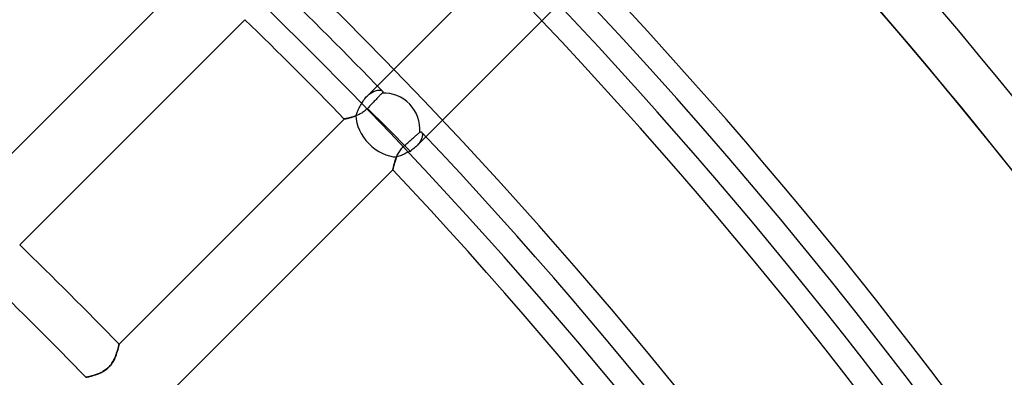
# Model space of a CAD drawing. Header units: millimetres. Extents: x -156 to 156, y -156 to 156.
# Tile 63 of 68: x 64.48 to 85.5, y 63.77 to 71.41. Entities that reach past the tile are written whole.
import ezdxf

# ---------------------------------------------------------------- set-up
doc = ezdxf.new("R2010")
doc.units = ezdxf.units.MM
doc.layers.add('MAIN-1', color=7, linetype='Continuous')

msp = doc.modelspace()

# ---------------------------------------------------------------- linework, layer by layer
at = {"layer": 'MAIN-1'}
for p, q in [((75.177, 73.056), (72.117, 69.996)), ((68.204, 72.446), (63.393, 67.636)), ((73.154, 68.911), (76.235, 71.993)), ((64.48, 66.601), (69.288, 71.41)), ((72.117, 69.996), (71.899, 69.778)), ((71.921, 69.799), (71.944, 69.818)), ((71.944, 69.818), (71.966, 69.836)), ((71.966, 69.836), (71.989, 69.851)), ((71.989, 69.851), (72.012, 69.865)), ((72.012, 69.865), (72.034, 69.876)), ((72.034, 69.876), (72.055, 69.886)), ((72.055, 69.886), (72.076, 69.893)), ((72.076, 69.893), (72.097, 69.899)), ((72.097, 69.899), (72.116, 69.903)), ((72.116, 69.903), (72.135, 69.906)), ((72.135, 69.906), (72.152, 69.907)), ((72.152, 69.907), (72.168, 69.906)), ((72.179, 69.802), (72.166, 69.788)), ((72.168, 69.906), (72.182, 69.905)), ((72.191, 69.815), (72.179, 69.802)), ((72.182, 69.905), (72.195, 69.902)), ((72.202, 69.826), (72.191, 69.815)), ((72.195, 69.902), (72.206, 69.897)), ((72.211, 69.836), (72.202, 69.826)), ((72.206, 69.897), (72.216, 69.892)), ((72.219, 69.844), (72.211, 69.836)), ((72.216, 69.892), (72.223, 69.886)), ((72.223, 69.848), (72.219, 69.844)), ((72.223, 69.886), (72.226, 69.883)), ((72.226, 69.853), (72.223, 69.848)), ((72.226, 69.883), (72.228, 69.879)), ((72.229, 69.858), (72.226, 69.853)), ((72.228, 69.879), (72.23, 69.875)), ((72.23, 69.862), (72.229, 69.858)), ((72.23, 69.875), (72.231, 69.871)), ((72.231, 69.867), (72.23, 69.862)), ((72.231, 69.871), (72.231, 69.867)), ((71.754, 69.577), (71.768, 69.602)), ((71.768, 69.602), (71.782, 69.626)), ((71.782, 69.626), (71.797, 69.65)), ((71.797, 69.65), (71.813, 69.673)), ((71.813, 69.673), (71.829, 69.696)), ((71.829, 69.696), (71.846, 69.718)), ((71.846, 69.718), (71.863, 69.739)), ((71.863, 69.739), (71.881, 69.759)), ((71.881, 69.759), (71.899, 69.778)), ((71.899, 69.778), (71.921, 69.799)), ((71.992, 69.605), (71.971, 69.583)), ((72.012, 69.626), (71.992, 69.605)), ((72.031, 69.647), (72.012, 69.626)), ((72.05, 69.667), (72.031, 69.647)), ((72.069, 69.687), (72.05, 69.667)), ((72.088, 69.706), (72.069, 69.687)), ((72.106, 69.725), (72.088, 69.706)), ((72.123, 69.742), (72.106, 69.725)), ((72.138, 69.759), (72.123, 69.742)), ((72.152, 69.774), (72.138, 69.759)), ((72.166, 69.788), (72.152, 69.774)), ((71.659, 69.357), (71.668, 69.38)), ((71.668, 69.38), (71.677, 69.404)), ((71.677, 69.404), (71.686, 69.428)), ((71.686, 69.428), (71.696, 69.452)), ((71.696, 69.452), (71.706, 69.477)), ((71.706, 69.477), (71.717, 69.502)), ((71.727, 69.386), (71.708, 69.378)), ((71.717, 69.502), (71.729, 69.527)), ((71.746, 69.396), (71.727, 69.386)), ((71.729, 69.527), (71.741, 69.552)), ((71.741, 69.552), (71.754, 69.577)), ((71.765, 69.406), (71.746, 69.396)), ((71.784, 69.417), (71.765, 69.406)), ((71.802, 69.429), (71.784, 69.417)), ((71.821, 69.442), (71.802, 69.429)), ((71.839, 69.455), (71.821, 69.442)), ((71.857, 69.469), (71.839, 69.455)), ((71.874, 69.484), (71.857, 69.469)), ((71.89, 69.499), (71.874, 69.484)), ((71.906, 69.515), (71.89, 69.499)), ((71.927, 69.537), (71.906, 69.515)), ((71.906, 69.515), (72.302, 69.12)), ((71.949, 69.56), (71.927, 69.537)), ((71.971, 69.583), (71.949, 69.56)), ((71.41, 69.288), (66.601, 64.48)), ((71.413, 69.289), (71.41, 69.289)), ((71.41, 69.289), (71.41, 69.288)), ((71.41, 69.288), (71.411, 69.289)), ((71.411, 69.289), (71.413, 69.289)), ((71.416, 69.29), (71.413, 69.289)), ((71.413, 69.289), (71.417, 69.29)), ((71.421, 69.291), (71.416, 69.29)), ((71.417, 69.29), (71.423, 69.291)), ((71.427, 69.292), (71.421, 69.291)), ((71.423, 69.291), (71.431, 69.293)), ((71.434, 69.293), (71.427, 69.292)), ((71.431, 69.293), (71.44, 69.295)), ((71.442, 69.295), (71.434, 69.293)), ((71.44, 69.295), (71.451, 69.297)), ((71.452, 69.297), (71.442, 69.295)), ((71.451, 69.297), (71.462, 69.299)), ((71.462, 69.299), (71.452, 69.297)), ((71.474, 69.302), (71.462, 69.299)), ((71.462, 69.299), (71.476, 69.302)), ((71.487, 69.305), (71.474, 69.302)), ((71.476, 69.302), (71.49, 69.306)), ((71.5, 69.308), (71.487, 69.305)), ((71.49, 69.306), (71.506, 69.31)), ((71.514, 69.312), (71.5, 69.308)), ((71.506, 69.31), (71.523, 69.314)), ((71.53, 69.316), (71.514, 69.312)), ((71.523, 69.314), (71.54, 69.319)), ((71.545, 69.32), (71.53, 69.316)), ((71.54, 69.319), (71.559, 69.324)), ((71.562, 69.325), (71.545, 69.32)), ((71.559, 69.324), (71.578, 69.329)), ((71.579, 69.33), (71.562, 69.325)), ((71.578, 69.329), (71.598, 69.335)), ((71.597, 69.335), (71.579, 69.33)), ((71.614, 69.341), (71.597, 69.335)), ((71.598, 69.335), (71.618, 69.342)), ((71.633, 69.347), (71.614, 69.341)), ((71.618, 69.342), (71.639, 69.349)), ((71.651, 69.354), (71.633, 69.347)), ((71.639, 69.349), (71.659, 69.357)), ((71.67, 69.361), (71.651, 69.354)), ((71.689, 69.369), (71.67, 69.361)), ((71.708, 69.378), (71.689, 69.369)), ((72.832, 68.589), (72.302, 69.12)), ((72.955, 68.947), (72.97, 68.96)), ((72.97, 68.96), (72.983, 68.972)), ((72.983, 68.972), (72.996, 68.982)), ((72.996, 68.982), (73.007, 68.992)), ((73.007, 68.992), (73.016, 69)), ((73.016, 69), (73.024, 69.007)), ((73.024, 69.007), (73.028, 69.01)), ((73.028, 69.01), (73.032, 69.012)), ((73.032, 69.012), (73.035, 69.014)), ((73.035, 69.014), (73.039, 69.016)), ((73.039, 69.016), (73.043, 69.016)), ((73.043, 69.016), (73.046, 69.016)), ((73.046, 69.016), (73.05, 69.016)), ((73.05, 69.016), (73.053, 69.015)), ((73.053, 69.015), (73.056, 69.013)), ((73.056, 69.013), (73.059, 69.011)), ((73.059, 69.011), (73.062, 69.009)), ((73.062, 69.009), (73.067, 69.002)), ((73.067, 69.002), (73.071, 68.994)), ((73.071, 68.994), (73.074, 68.985)), ((73.074, 68.985), (73.076, 68.974)), ((73.076, 68.974), (73.078, 68.961)), ((73.078, 68.961), (73.078, 68.948)), ((72.721, 68.743), (72.744, 68.763)), ((72.744, 68.763), (72.767, 68.783)), ((72.767, 68.783), (72.789, 68.802)), ((72.789, 68.802), (72.81, 68.82)), ((72.81, 68.82), (72.83, 68.838)), ((72.83, 68.838), (72.85, 68.855)), ((72.85, 68.855), (72.87, 68.873)), ((72.87, 68.873), (72.889, 68.89)), ((72.889, 68.89), (72.908, 68.906)), ((72.908, 68.906), (72.925, 68.921)), ((72.925, 68.921), (72.94, 68.934)), ((72.94, 68.934), (72.955, 68.947)), ((72.956, 68.713), (73.154, 68.911)), ((72.991, 68.752), (72.974, 68.733)), ((73.007, 68.772), (72.991, 68.752)), ((73.021, 68.791), (73.007, 68.772)), ((73.033, 68.811), (73.021, 68.791)), ((73.044, 68.83), (73.033, 68.811)), ((73.053, 68.849), (73.044, 68.83)), ((73.061, 68.867), (73.053, 68.849)), ((73.067, 68.885), (73.061, 68.867)), ((73.072, 68.902), (73.067, 68.885)), ((73.075, 68.918), (73.072, 68.902)), ((73.077, 68.934), (73.075, 68.918)), ((73.078, 68.948), (73.077, 68.934)), ((72.554, 68.536), (72.566, 68.558)), ((72.566, 68.558), (72.579, 68.58)), ((72.579, 68.58), (72.593, 68.603)), ((72.593, 68.603), (72.608, 68.625)), ((72.608, 68.625), (72.624, 68.646)), ((72.624, 68.646), (72.641, 68.667)), ((72.641, 68.667), (72.659, 68.686)), ((72.659, 68.686), (72.678, 68.705)), ((72.702, 68.545), (72.676, 68.533)), ((72.678, 68.705), (72.698, 68.723)), ((72.698, 68.723), (72.721, 68.743)), ((72.728, 68.557), (72.702, 68.545)), ((72.753, 68.57), (72.728, 68.557)), ((72.779, 68.583), (72.753, 68.57)), ((72.803, 68.597), (72.779, 68.583)), ((72.828, 68.612), (72.803, 68.597)), ((72.852, 68.628), (72.828, 68.612)), ((72.874, 68.644), (72.852, 68.628)), ((72.896, 68.661), (72.874, 68.644)), ((72.917, 68.678), (72.896, 68.661)), ((72.937, 68.695), (72.917, 68.678)), ((72.956, 68.713), (72.937, 68.695)), ((72.974, 68.733), (72.956, 68.713)), ((72.477, 68.329), (72.472, 68.311)), ((72.476, 68.325), (72.481, 68.344)), ((72.482, 68.349), (72.477, 68.329)), ((72.481, 68.344), (72.487, 68.363)), ((72.488, 68.369), (72.482, 68.349)), ((72.487, 68.363), (72.493, 68.383)), ((72.495, 68.39), (72.488, 68.369)), ((72.493, 68.383), (72.5, 68.404)), ((72.502, 68.411), (72.495, 68.39)), ((72.5, 68.404), (72.507, 68.425)), ((72.51, 68.433), (72.502, 68.411)), ((72.507, 68.425), (72.515, 68.447)), ((72.518, 68.455), (72.51, 68.433)), ((72.515, 68.447), (72.524, 68.469)), ((72.527, 68.478), (72.518, 68.455)), ((72.524, 68.469), (72.533, 68.491)), ((72.551, 68.485), (72.527, 68.478)), ((72.533, 68.491), (72.543, 68.513)), ((72.543, 68.513), (72.554, 68.536)), ((72.575, 68.494), (72.551, 68.485)), ((72.6, 68.503), (72.575, 68.494)), ((72.625, 68.512), (72.6, 68.503)), ((72.651, 68.522), (72.625, 68.512)), ((72.676, 68.533), (72.651, 68.522)), ((67.636, 63.393), (72.446, 68.204)), ((72.446, 68.204), (72.447, 68.205)), ((72.447, 68.205), (72.446, 68.204)), ((72.448, 68.213), (72.447, 68.208)), ((72.447, 68.208), (72.448, 68.212)), ((72.447, 68.205), (72.447, 68.208)), ((72.447, 68.208), (72.447, 68.205)), ((72.448, 68.212), (72.45, 68.219)), ((72.45, 68.219), (72.448, 68.213)), ((72.452, 68.228), (72.45, 68.219)), ((72.45, 68.219), (72.451, 68.227)), ((72.451, 68.227), (72.454, 68.237)), ((72.454, 68.238), (72.452, 68.228)), ((72.457, 68.25), (72.454, 68.238)), ((72.454, 68.237), (72.456, 68.248)), ((72.456, 68.248), (72.459, 68.261)), ((72.46, 68.263), (72.457, 68.25)), ((72.459, 68.261), (72.463, 68.275)), ((72.463, 68.278), (72.46, 68.263)), ((72.467, 68.294), (72.463, 68.278)), ((72.463, 68.275), (72.466, 68.29)), ((72.466, 68.29), (72.471, 68.307)), ((72.472, 68.311), (72.467, 68.294)), ((72.471, 68.307), (72.476, 68.325)), ((66.567, 64.34), (66.562, 64.322)), ((66.563, 64.327), (66.569, 64.348)), ((66.572, 64.358), (66.567, 64.34)), ((66.569, 64.348), (66.574, 64.367)), ((66.577, 64.374), (66.572, 64.358)), ((66.574, 64.367), (66.579, 64.385)), ((66.581, 64.39), (66.577, 64.374)), ((66.579, 64.385), (66.583, 64.402)), ((66.584, 64.405), (66.581, 64.39)), ((66.583, 64.402), (66.587, 64.417)), ((66.587, 64.418), (66.584, 64.405)), ((66.59, 64.431), (66.587, 64.418)), ((66.587, 64.417), (66.59, 64.431)), ((66.59, 64.431), (66.593, 64.443)), ((66.593, 64.442), (66.59, 64.431)), ((66.593, 64.443), (66.596, 64.454)), ((66.595, 64.451), (66.593, 64.442)), ((66.597, 64.46), (66.595, 64.451)), ((66.596, 64.454), (66.597, 64.463)), ((66.597, 64.463), (66.599, 64.47)), ((66.598, 64.467), (66.597, 64.46)), ((66.599, 64.472), (66.598, 64.467)), ((66.6, 64.476), (66.599, 64.472)), ((66.599, 64.47), (66.6, 64.475)), ((66.601, 64.479), (66.6, 64.476)), ((66.6, 64.475), (66.601, 64.479)), ((66.601, 64.48), (66.601, 64.479)), ((66.601, 64.479), (66.601, 64.48)), ((66.478, 64.119), (66.491, 64.143)), ((66.491, 64.142), (66.48, 64.122)), ((66.491, 64.143), (66.503, 64.167)), ((66.501, 64.163), (66.491, 64.142)), ((66.511, 64.184), (66.501, 64.163)), ((66.503, 64.167), (66.514, 64.191)), ((66.52, 64.204), (66.511, 64.184)), ((66.514, 64.191), (66.525, 64.215)), ((66.528, 64.225), (66.52, 64.204)), ((66.525, 64.215), (66.534, 64.239)), ((66.536, 64.245), (66.528, 64.225)), ((66.534, 64.239), (66.542, 64.262)), ((66.543, 64.265), (66.536, 64.245)), ((66.542, 64.262), (66.55, 64.285)), ((66.55, 64.285), (66.543, 64.265)), ((66.55, 64.285), (66.557, 64.306)), ((66.556, 64.304), (66.55, 64.285)), ((66.562, 64.322), (66.556, 64.304)), ((66.557, 64.306), (66.563, 64.327)), ((66.3, 63.922), (66.279, 63.908)), ((66.285, 63.912), (66.308, 63.928)), ((66.32, 63.936), (66.3, 63.922)), ((66.308, 63.928), (66.331, 63.945)), ((66.339, 63.952), (66.32, 63.936)), ((66.331, 63.945), (66.353, 63.964)), ((66.358, 63.968), (66.339, 63.952)), ((66.353, 63.964), (66.374, 63.983)), ((66.376, 63.985), (66.358, 63.968)), ((66.374, 63.983), (66.394, 64.004)), ((66.394, 64.003), (66.376, 63.985)), ((66.394, 64.004), (66.413, 64.025)), ((66.41, 64.021), (66.394, 64.003)), ((66.426, 64.04), (66.41, 64.021)), ((66.413, 64.025), (66.432, 64.048)), ((66.441, 64.06), (66.426, 64.04)), ((66.432, 64.048), (66.448, 64.071)), ((66.455, 64.08), (66.441, 64.06)), ((66.448, 64.071), (66.464, 64.095)), ((66.468, 64.101), (66.455, 64.08)), ((66.464, 64.095), (66.478, 64.119)), ((66.48, 64.122), (66.468, 64.101)), ((65.895, 63.773), (65.894, 63.772)), ((65.894, 63.772), (65.895, 63.773)), ((65.897, 63.773), (65.895, 63.773)), ((65.895, 63.773), (65.898, 63.773)), ((65.901, 63.774), (65.897, 63.773)), ((65.898, 63.773), (65.903, 63.774)), ((65.907, 63.775), (65.901, 63.774)), ((65.903, 63.774), (65.91, 63.776)), ((65.914, 63.776), (65.907, 63.775)), ((65.91, 63.776), (65.92, 63.778)), ((65.922, 63.778), (65.914, 63.776)), ((65.92, 63.778), (65.931, 63.78)), ((65.933, 63.78), (65.922, 63.778)), ((65.931, 63.78), (65.944, 63.783)), ((65.944, 63.783), (65.933, 63.78)), ((65.957, 63.786), (65.944, 63.783)), ((65.944, 63.783), (65.958, 63.786)), ((65.97, 63.789), (65.957, 63.786)), ((65.958, 63.786), (65.974, 63.79)), ((65.985, 63.792), (65.97, 63.789)), ((65.974, 63.79), (65.992, 63.794)), ((66.001, 63.796), (65.985, 63.792)), ((65.992, 63.794), (66.011, 63.799)), ((66.018, 63.801), (66.001, 63.796)), ((66.011, 63.799), (66.03, 63.804)), ((66.036, 63.806), (66.018, 63.801)), ((66.03, 63.804), (66.051, 63.81)), ((66.054, 63.811), (66.036, 63.806)), ((66.051, 63.81), (66.073, 63.817)), ((66.073, 63.817), (66.054, 63.811)), ((66.073, 63.817), (66.095, 63.824)), ((66.093, 63.823), (66.073, 63.817)), ((66.113, 63.83), (66.093, 63.823)), ((66.095, 63.824), (66.118, 63.832)), ((66.134, 63.837), (66.113, 63.83)), ((66.118, 63.832), (66.142, 63.84)), ((66.154, 63.845), (66.134, 63.837)), ((66.142, 63.84), (66.165, 63.85)), ((66.175, 63.854), (66.154, 63.845)), ((66.165, 63.85), (66.189, 63.86)), ((66.196, 63.863), (66.175, 63.854)), ((66.189, 63.86), (66.213, 63.871)), ((66.217, 63.873), (66.196, 63.863)), ((66.213, 63.871), (66.237, 63.884)), ((66.238, 63.884), (66.217, 63.873)), ((66.237, 63.884), (66.261, 63.897)), ((66.258, 63.896), (66.238, 63.884)), ((66.279, 63.908), (66.258, 63.896)), ((66.261, 63.897), (66.285, 63.912))]:
    msp.add_line(p, q, dxfattribs=at)
for radius, start, end in [(105, 0, 180.00002), (101, 270.00002, 89.99998), (101, 0, 89.99998), (100, 0, 89.99998), (100, 270.00002, 89.99998), (110.5, 0, 43.52743), (110.5, 0, 43.52743), (110.5, 0, 43.52743), (109.5, 0, 43.5476), (109.5, 0, 43.52972), (109.5, 0, 43.43003), (105.5, 0, 43.44395), (104, 43.34701, 44.17361), (100.5, 44.05793, 45.94205), (104.5, 0, 43.35491), (99.5, 44.1362, 45.86378), (104, 0, 43.34701), (100.5, 0, 43.3658), (99.5, 0, 43.27224), (92.7, 44.07283, 45.92715), (91.7, 44.06275, 45.93729)]:
    msp.add_arc((0, 0), radius, start, end, dxfattribs=at)
for ratio, start_param, end_param in [(0.931457, -2.477299, -0.706526), (0.682961, 0.59275, 2.529249)]:
    msp.add_ellipse((72.302, 69.12), major_axis=(-0.53, 0.53), ratio=ratio, start_param=start_param, end_param=end_param, dxfattribs=at)

doc.saveas('drawing.dxf')
